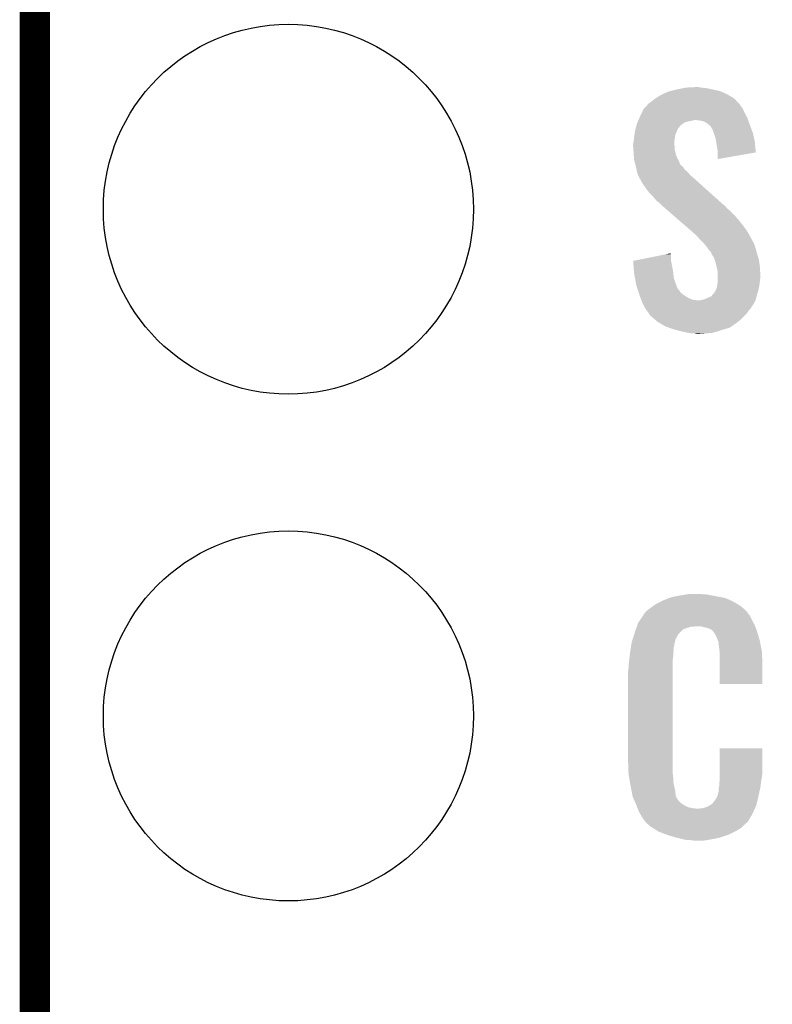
# Model space of a CAD drawing. Extents: x -1.3 to 24.2, y -3.9 to 39.7.
# Tile 31 of 42: x -1.3 to 2.4, y 26.5 to 31.4. Entities that reach past the tile are written whole.
import ezdxf

# ---------------------------------------------------------------- set-up
doc = ezdxf.new("R2010")
doc.units = 0
doc.layers.get('0').update_dxf_attribs({"linetype": 'CONTINUOUS'})
for name, color, linetype in [('3V3_TO_5V_CLICK_V100_GKO', 14, 'CONTINUOUS'), ('3V3_TO_5V_CLICK_V100_GTO', 12, 'CONTINUOUS'), ('3V3_TO_5V_CLICK_V100_GTS', 13, 'CONTINUOUS')]:
    doc.layers.add(name, color=color, linetype=linetype)

# ---------------------------------------------------------------- blocks, each defined once
blk = doc.blocks.new('ROUND_23')
blk.add_circle((0, 0), 0.9271)

msp = doc.modelspace()

# ---------------------------------------------------------------- linework, layer by layer
at = {"layer": '3V3_TO_5V_CLICK_V100_GKO', "const_width": 0.1524}
msp.add_lwpolyline([(-1.27, -3.81), (-1.27, 39.5986), (24.13, 39.5986)], dxfattribs=at)
at = {"layer": '3V3_TO_5V_CLICK_V100_GTO'}
for points in [[(1.991362, 31.0896), (2.04216, 31.09214), (2.067558, 31.0896), (2.054862, 31.09214)], [(1.844038, 31.0388), (1.869442, 31.05404), (2.226946, 31.0388), (2.20218, 31.05404)], [(1.869442, 31.05404), (1.902462, 31.069282), (2.20218, 31.05404), (2.169518, 31.069282)], [(1.902462, 31.069282), (1.912606, 31.071818), (2.169518, 31.069282), (2.164082, 31.071818)], [(1.912606, 31.071818), (1.9431, 31.07944), (2.164082, 31.071818), (2.128518, 31.07944)], [(1.9431, 31.07944), (1.979296, 31.08706), (2.128518, 31.07944), (2.09296, 31.08706)], [(1.979296, 31.08706), (1.991362, 31.0896), (2.09296, 31.08706), (2.067558, 31.0896)], [(1.782868, 30.985458), (1.794512, 30.99816), (2.27584, 30.985458), (2.26568, 30.99816)], [(1.794512, 30.99816), (1.799164, 31.003236), (2.26568, 30.99816), (2.263142, 31.003236)], [(1.799164, 31.003236), (1.808484, 31.013402), (2.263142, 31.003236), (2.253824, 31.013402)], [(1.808484, 31.013402), (1.81356, 31.01594), (2.253824, 31.013402), (2.251498, 31.01594)], [(1.81356, 31.01594), (1.82626, 31.0261), (2.251498, 31.01594), (2.242186, 31.0261)], [(1.82626, 31.0261), (1.836924, 31.033718), (2.242186, 31.0261), (2.235202, 31.033718)], [(1.836924, 31.033718), (1.844038, 31.0388), (2.235202, 31.033718), (2.226946, 31.0388)], [(1.759492, 30.939738), (1.76276, 30.94736), (2.2987, 30.939738), (2.294544, 30.94736)], [(1.76276, 30.94736), (1.77292, 30.96768), (2.294544, 30.94736), (2.28346, 30.96768)], [(1.77292, 30.96768), (1.780542, 30.98292), (2.28346, 30.96768), (2.276928, 30.98292)], [(1.780542, 30.98292), (1.782868, 30.985458), (2.276928, 30.98292), (2.27584, 30.985458)], [(1.742436, 30.894014), (1.743162, 30.896552), (1.960874, 30.894014), (1.96088, 30.896552)], [(1.743162, 30.896552), (1.746068, 30.90672), (1.96088, 30.896552), (1.97358, 30.90672)], [(1.746068, 30.90672), (1.74752, 30.911802), (1.97358, 30.90672), (1.981202, 30.911802)], [(1.74752, 30.911802), (1.749694, 30.916878), (1.981202, 30.911802), (1.988816, 30.916878)], [(1.749694, 30.916878), (1.751872, 30.92196), (1.988816, 30.916878), (2.01422, 30.92196)], [(1.751872, 30.92196), (1.75405, 30.92704), (2.01422, 30.92196), (2.034538, 30.92704)], [(1.75405, 30.92704), (1.759492, 30.939738), (2.303236, 30.92704), (2.2987, 30.939738)], [(2.062478, 30.9245), (2.042158, 30.92704), (2.304144, 30.9245), (2.303236, 30.92704)], [(2.082798, 30.919422), (2.062478, 30.9245), (2.305958, 30.919422), (2.304144, 30.9245)], [(2.095498, 30.911802), (2.082798, 30.919422), (2.308678, 30.911802), (2.305958, 30.919422)], [(2.105026, 30.90418), (2.095498, 30.911802), (2.3114, 30.90418), (2.308678, 30.911802)], [(2.108198, 30.901642), (2.105026, 30.90418), (2.312352, 30.901642), (2.3114, 30.90418)], [(2.118356, 30.891482), (2.108198, 30.901642), (2.316162, 30.891482), (2.312352, 30.901642)], [(1.73228, 30.84322), (1.73345, 30.850836), (1.93693, 30.84322), (1.93802, 30.850836)], [(1.73345, 30.850836), (1.737358, 30.87624), (1.93802, 30.850836), (1.94818, 30.87624)], [(1.737358, 30.87624), (1.73736, 30.876242), (1.94818, 30.87624), (1.94818, 30.876242)], [(1.73736, 30.876242), (1.74026, 30.886396), (1.94818, 30.876242), (1.953258, 30.886396)], [(1.74026, 30.886396), (1.742436, 30.894014), (1.953258, 30.886396), (1.960874, 30.894014)], [(2.1209, 30.883864), (2.118356, 30.891482), (2.31902, 30.883864), (2.316162, 30.891482)], [(2.125974, 30.878786), (2.1209, 30.883864), (2.320924, 30.878786), (2.31902, 30.883864)], [(2.12598, 30.876244), (2.125974, 30.878786), (2.321876, 30.876244), (2.320924, 30.878786)], [(2.130746, 30.863538), (2.12598, 30.876244), (2.32664, 30.863538), (2.321876, 30.876244)], [(2.133602, 30.85592), (2.130746, 30.863538), (2.328334, 30.85592), (2.32664, 30.863538)], [(2.14122, 30.830522), (2.133602, 30.85592), (2.333978, 30.830522), (2.328334, 30.85592)], [(1.7272, 30.807662), (1.729104, 30.815278), (1.93294, 30.807662), (1.93294, 30.815278)], [(1.7272, 30.805118), (1.7272, 30.807662), (1.93294, 30.805118), (1.93294, 30.807662)], [(1.7272, 30.794958), (1.7272, 30.805118), (1.93548, 30.794958), (1.93294, 30.805118)], [(1.729104, 30.815278), (1.72974, 30.817822), (1.93294, 30.815278), (1.933302, 30.817822)], [(1.72974, 30.817822), (1.73228, 30.84322), (1.933302, 30.817822), (1.93693, 30.84322)], [(2.143338, 30.817818), (2.14122, 30.830522), (2.3368, 30.817818), (2.333978, 30.830522)], [(2.14884, 30.7848), (2.143338, 30.817818), (2.339934, 30.7848), (2.3368, 30.817818)], [(1.72829, 30.779718), (1.7272, 30.794958), (1.93548, 30.779718), (1.93548, 30.794958)], [(1.72974, 30.7594), (1.72829, 30.779718), (1.94056, 30.7594), (1.93548, 30.779718)], [(1.730522, 30.749238), (1.72974, 30.7594), (1.9431, 30.749238), (1.94056, 30.7594)], [(1.73228, 30.726382), (1.730522, 30.749238), (1.953652, 30.726382), (1.9431, 30.749238)], [(2.15138, 30.76448), (2.14884, 30.7848), (2.34186, 30.76448), (2.339934, 30.7848)], [(2.15138, 30.764476), (2.15138, 30.76448), (2.34186, 30.764476), (2.34186, 30.76448)], [(2.15138, 30.731486), (2.15138, 30.764476), (2.15138, 30.731486), (2.34186, 30.764476)], [(1.735052, 30.71622), (1.73228, 30.726382), (1.958342, 30.71622), (1.953652, 30.726382)], [(1.735746, 30.713674), (1.735052, 30.71622), (1.96088, 30.713674), (1.958342, 30.71622)], [(1.737132, 30.708594), (1.735746, 30.713674), (1.960884, 30.708594), (1.96088, 30.713674)], [(1.739208, 30.700978), (1.737132, 30.708594), (1.965962, 30.700978), (1.960884, 30.708594)], [(1.7399, 30.69844), (1.739208, 30.700978), (1.969346, 30.69844), (1.965962, 30.700978)], [(1.740918, 30.693358), (1.7399, 30.69844), (1.976122, 30.693358), (1.969346, 30.69844)], [(1.743966, 30.678118), (1.740918, 30.693358), (1.986282, 30.678118), (1.976122, 30.693358)], [(1.74498, 30.673038), (1.743966, 30.678118), (1.992634, 30.673038), (1.986282, 30.678118)], [(1.746432, 30.66796), (1.74498, 30.673038), (1.998982, 30.66796), (1.992634, 30.673038)], [(1.750058, 30.655262), (1.746432, 30.66796), (2.009864, 30.655262), (1.998982, 30.66796)], [(1.752602, 30.650178), (1.750058, 30.655262), (2.01422, 30.650178), (2.009864, 30.655262)], [(1.75768, 30.64002), (1.752602, 30.650178), (2.026074, 30.64002), (2.01422, 30.650178)], [(1.759376, 30.63494), (1.75768, 30.64002), (2.032, 30.63494), (2.026074, 30.64002)], [(1.76022, 30.632404), (1.759376, 30.63494), (2.034824, 30.632404), (2.032, 30.63494)], [(1.762758, 30.62986), (1.76022, 30.632404), (2.037656, 30.62986), (2.034824, 30.632404)], [(1.775458, 30.607), (1.762758, 30.62986), (2.063104, 30.607), (2.037656, 30.62986)], [(1.79324, 30.5816), (1.775458, 30.607), (2.09138, 30.5816), (2.063104, 30.607)], [(1.81102, 30.558742), (1.79324, 30.5816), (2.116826, 30.558742), (2.09138, 30.5816)], [(1.828802, 30.54096), (1.81102, 30.558742), (2.136622, 30.54096), (2.116826, 30.558742)], [(1.844038, 30.52318), (1.828802, 30.54096), (2.156414, 30.52318), (2.136622, 30.54096)], [(1.856738, 30.513022), (1.844038, 30.52318), (2.167722, 30.513022), (2.156414, 30.52318)], [(1.86944, 30.500318), (1.856738, 30.513022), (2.181864, 30.500318), (2.167722, 30.513022)], [(1.872374, 30.497776), (1.86944, 30.500318), (2.186942, 30.497776), (2.181864, 30.500318)], [(1.887026, 30.485078), (1.872374, 30.497776), (2.197102, 30.485078), (2.186942, 30.497776)], [(1.901676, 30.472382), (1.887026, 30.485078), (2.212338, 30.472382), (2.197102, 30.485078)], [(1.925124, 30.45206), (1.901676, 30.472382), (2.23266, 30.45206), (2.212338, 30.472382)], [(1.951502, 30.4292), (1.925124, 30.45206), (2.25298, 30.4292), (2.23266, 30.45206)], [(1.98374, 30.40126), (1.951502, 30.4292), (2.27584, 30.40126), (2.25298, 30.4292)], [(2.01598, 30.37332), (1.98374, 30.40126), (2.296162, 30.37332), (2.27584, 30.40126)], [(2.02184, 30.36824), (2.01598, 30.37332), (2.299126, 30.36824), (2.296162, 30.37332)], [(2.0447, 30.34792), (2.02184, 30.36824), (2.310978, 30.34792), (2.299126, 30.36824)], [(2.049216, 30.34284), (2.0447, 30.34792), (2.31394, 30.34284), (2.310978, 30.34792)], [(2.062762, 30.327602), (2.049216, 30.34284), (2.32156, 30.327602), (2.31394, 30.34284)], [(2.06502, 30.32506), (2.062762, 30.327602), (2.323014, 30.32506), (2.32156, 30.327602)], [(2.08026, 30.30982), (2.06502, 30.32506), (2.33172, 30.30982), (2.323014, 30.32506)], [(2.082802, 30.307278), (2.08026, 30.30982), (2.332674, 30.307278), (2.33172, 30.30982)], [(2.0955, 30.29204), (2.082802, 30.307278), (2.338388, 30.29204), (2.332674, 30.307278)], [(1.814964, 30.238698), (1.8902, 30.253938), (1.9177, 30.238698), (1.91516, 30.253938)], [(1.8902, 30.253938), (1.91516, 30.258994), (1.91516, 30.253938), (1.91516, 30.258994)], [(2.097192, 30.289502), (2.0955, 30.29204), (2.339338, 30.289502), (2.338388, 30.29204)], [(2.10566, 30.2768), (2.097192, 30.289502), (2.342804, 30.2768), (2.339338, 30.289502)], [(2.115818, 30.26664), (2.10566, 30.2768), (2.345576, 30.26664), (2.342804, 30.2768)], [(2.118358, 30.261564), (2.115818, 30.26664), (2.34696, 30.261564), (2.345576, 30.26664)], [(2.11836, 30.26156), (2.118358, 30.261564), (2.34696, 30.26156), (2.34696, 30.261564)], [(2.11836, 30.259024), (2.11836, 30.26156), (2.347742, 30.259024), (2.34696, 30.26156)], [(2.131058, 30.238702), (2.11836, 30.259024), (2.353994, 30.238702), (2.347742, 30.259024)], [(1.72722, 30.220924), (1.814964, 30.238698), (1.9177, 30.220924), (1.9177, 30.238698)], [(1.727424, 30.218378), (1.72722, 30.220924), (1.9177, 30.218378), (1.9177, 30.220924)], [(1.729448, 30.19298), (1.727424, 30.218378), (1.92278, 30.19298), (1.9177, 30.218378)], [(2.13487, 30.228538), (2.131058, 30.238702), (2.35712, 30.228538), (2.353994, 30.238702)], [(2.138678, 30.218382), (2.13487, 30.228538), (2.358476, 30.218382), (2.35712, 30.228538)], [(2.145666, 30.19044), (2.138678, 30.218382), (2.3622, 30.19044), (2.358476, 30.218382)], [(1.731674, 30.165042), (1.729448, 30.19298), (1.92786, 30.165042), (1.92278, 30.19298)], [(1.73228, 30.157418), (1.731674, 30.165042), (1.928554, 30.157418), (1.92786, 30.165042)], [(1.735976, 30.137098), (1.73228, 30.157418), (1.930402, 30.137098), (1.928554, 30.157418)], [(2.14884, 30.17774), (2.145666, 30.19044), (2.362994, 30.17774), (2.3622, 30.19044)], [(2.15138, 30.162502), (2.14884, 30.17774), (2.363948, 30.162502), (2.362994, 30.17774)], [(2.15138, 30.149802), (2.15138, 30.162502), (2.36474, 30.149802), (2.363948, 30.162502)], [(1.741518, 30.10662), (1.735976, 30.137098), (1.94056, 30.10662), (1.930402, 30.137098)], [(1.74244, 30.10154), (1.741518, 30.10662), (1.942594, 30.10154), (1.94056, 30.10662)], [(2.148416, 30.099002), (2.15138, 30.116782), (2.35966, 30.099002), (2.361882, 30.116782)], [(2.15138, 30.1371), (2.15138, 30.149802), (2.36474, 30.1371), (2.36474, 30.149802)], [(2.15138, 30.11932), (2.15138, 30.1371), (2.3622, 30.11932), (2.36474, 30.1371)], [(2.15138, 30.116782), (2.15138, 30.11932), (2.361882, 30.116782), (2.3622, 30.11932)], [(1.748858, 30.08122), (1.74244, 30.10154), (1.950724, 30.08122), (1.942594, 30.10154)], [(1.751266, 30.073596), (1.748858, 30.08122), (1.958342, 30.073596), (1.950724, 30.08122)], [(1.754472, 30.063438), (1.751266, 30.073596), (1.963424, 30.063438), (1.958342, 30.073596)], [(1.75768, 30.05328), (1.754472, 30.063438), (1.97612, 30.05328), (1.963424, 30.063438)], [(2.125982, 30.05328), (2.13106, 30.05836), (2.348484, 30.05328), (2.350008, 30.05836)], [(2.13106, 30.05836), (2.14122, 30.0736), (2.350008, 30.05836), (2.35458, 30.0736)], [(2.14122, 30.0736), (2.1463, 30.086302), (2.35458, 30.0736), (2.35712, 30.086302)], [(2.1463, 30.086302), (2.148416, 30.099002), (2.35712, 30.086302), (2.35966, 30.099002)], [(1.75768, 30.053278), (1.75768, 30.05328), (1.976124, 30.053278), (1.97612, 30.05328)], [(1.76149, 30.043122), (1.75768, 30.053278), (1.991358, 30.043122), (1.976124, 30.053278)], [(1.7653, 30.03296), (1.76149, 30.043122), (2.00914, 30.03296), (1.991358, 30.043122)], [(1.768158, 30.02534), (1.7653, 30.03296), (2.029462, 30.02534), (2.00914, 30.03296)], [(1.76911, 30.0228), (1.768158, 30.02534), (2.054858, 30.0228), (2.029462, 30.02534)], [(1.770064, 30.020258), (1.76911, 30.0228), (2.33934, 30.020258), (2.340032, 30.0228)], [(1.77292, 30.01264), (1.770064, 30.020258), (2.334768, 30.01264), (2.33934, 30.020258)], [(1.781812, 29.994858), (1.77292, 30.01264), (2.324098, 29.994858), (2.334768, 30.01264)], [(2.059942, 30.0228), (2.0701, 30.02534), (2.340032, 30.0228), (2.340724, 30.02534)], [(2.0701, 30.02534), (2.082802, 30.027882), (2.340724, 30.02534), (2.341418, 30.027882)], [(2.082802, 30.027882), (2.10566, 30.03804), (2.341418, 30.027882), (2.344188, 30.03804)], [(2.10566, 30.03804), (2.118362, 30.043124), (2.344188, 30.03804), (2.345574, 30.043124)], [(2.118362, 30.043124), (2.12217, 30.0482), (2.345574, 30.043124), (2.34696, 30.0482)], [(2.12217, 30.0482), (2.125982, 30.05328), (2.34696, 30.0482), (2.348484, 30.05328)], [(1.783084, 29.992316), (1.781812, 29.994858), (2.321558, 29.992316), (2.324098, 29.994858)], [(1.78816, 29.982162), (1.783084, 29.992316), (2.316478, 29.982162), (2.321558, 29.992316)], [(1.788162, 29.98216), (1.78816, 29.982162), (2.316478, 29.98216), (2.316478, 29.982162)], [(1.795782, 29.972), (1.788162, 29.98216), (2.30632, 29.972), (2.316478, 29.98216)], [(1.8034, 29.96184), (1.795782, 29.972), (2.299546, 29.96184), (2.30632, 29.972)], [(1.80645, 29.956758), (1.8034, 29.96184), (2.296158, 29.956758), (2.299546, 29.96184)], [(1.811018, 29.949142), (1.80645, 29.956758), (2.28854, 29.949142), (2.296158, 29.956758)], [(1.81356, 29.946598), (1.811018, 29.949142), (2.285996, 29.946598), (2.28854, 29.949142)], [(1.840228, 29.92374), (1.81356, 29.946598), (2.263138, 29.92374), (2.285996, 29.946598)], [(1.849118, 29.91612), (1.840228, 29.92374), (2.252978, 29.91612), (2.263138, 29.92374)], [(1.861818, 29.9085), (1.849118, 29.91612), (2.24282, 29.9085), (2.252978, 29.91612)], [(1.887218, 29.89326), (1.861818, 29.9085), (2.221048, 29.89326), (2.24282, 29.9085)], [(1.894422, 29.890718), (1.887218, 29.89326), (2.217418, 29.890718), (2.221048, 29.89326)], [(1.901612, 29.88818), (1.894422, 29.890718), (2.214876, 29.88818), (2.217418, 29.890718)], [(1.923204, 29.88056), (1.901612, 29.88818), (2.19202, 29.88056), (2.214876, 29.88818)], [(1.9304, 29.87802), (1.923204, 29.88056), (2.18313, 29.87802), (2.19202, 29.88056)], [(1.939926, 29.87548), (1.9304, 29.87802), (2.17424, 29.87548), (2.18313, 29.87802)], [(1.968494, 29.867862), (1.939926, 29.87548), (2.15138, 29.867862), (2.17424, 29.87548)], [(1.9685, 29.86786), (1.968494, 29.867862), (2.151372, 29.86786), (2.15138, 29.867862)], [(2.004062, 29.86024), (1.9685, 29.86786), (2.123438, 29.86024), (2.151372, 29.86786)], [(2.02184, 29.8577), (2.004062, 29.86024), (2.09296, 29.8577), (2.123438, 29.86024)], [(2.044698, 29.85516), (2.034538, 29.8577), (2.059942, 29.85516), (2.09296, 29.8577)], [(1.87706, 28.51912), (1.902458, 28.52928), (2.215968, 28.51912), (2.192744, 28.52928)], [(1.902458, 28.52928), (1.910072, 28.531818), (2.192744, 28.52928), (2.186942, 28.531818)], [(1.910072, 28.531818), (1.925322, 28.5369), (2.186942, 28.531818), (2.159842, 28.5369)], [(1.925322, 28.5369), (1.95072, 28.54198), (2.159842, 28.5369), (2.132752, 28.54198)], [(1.95072, 28.54198), (1.9812, 28.54706), (2.132752, 28.54198), (2.10566, 28.54706)], [(1.9812, 28.54706), (1.99644, 28.5496), (2.10566, 28.54706), (2.090422, 28.5496)], [(1.99644, 28.5496), (2.011682, 28.55214), (2.075182, 28.5496), (2.062482, 28.55214)], [(1.806788, 28.475942), (1.81356, 28.48102), (2.28346, 28.475942), (2.277536, 28.48102)], [(1.81356, 28.48102), (1.82753, 28.49118), (2.277536, 28.48102), (2.265682, 28.49118)], [(1.82753, 28.49118), (1.841502, 28.50134), (2.265682, 28.49118), (2.248748, 28.50134)], [(1.841502, 28.50134), (1.8669, 28.51404), (2.248748, 28.50134), (2.22758, 28.51404)], [(1.8669, 28.51404), (1.87706, 28.51912), (2.22758, 28.51404), (2.215968, 28.51912)], [(1.763076, 28.4226), (1.777042, 28.442918), (2.32156, 28.4226), (2.311402, 28.442918)], [(1.777042, 28.442918), (1.78054, 28.448004), (2.311402, 28.442918), (2.307334, 28.448004)], [(1.78054, 28.448004), (1.780546, 28.450546), (2.307334, 28.448004), (2.3053, 28.450546)], [(1.780546, 28.450546), (1.783082, 28.453082), (2.3053, 28.450546), (2.303272, 28.453082)], [(1.783082, 28.453082), (1.785112, 28.45562), (2.303272, 28.453082), (2.30124, 28.45562)], [(1.785112, 28.45562), (1.789172, 28.460696), (2.30124, 28.45562), (2.298702, 28.460696)], [(1.789172, 28.460696), (1.793242, 28.465782), (2.298702, 28.460696), (2.293618, 28.465782)], [(1.793242, 28.465782), (1.806788, 28.475942), (2.293618, 28.465782), (2.28346, 28.475942)], [(1.741042, 28.374336), (1.742822, 28.379422), (1.97866, 28.374336), (1.99136, 28.379422)], [(1.742822, 28.379422), (1.745488, 28.38704), (1.99136, 28.379422), (2.016756, 28.38704)], [(1.745488, 28.38704), (1.746376, 28.389578), (2.029456, 28.38704), (2.037078, 28.389578)], [(1.746376, 28.38958), (1.748154, 28.394658), (2.338614, 28.38958), (2.3368, 28.394658)], [(1.746376, 28.389578), (1.746376, 28.38958), (2.037078, 28.389578), (2.065018, 28.38958)], [(1.748154, 28.394658), (1.752602, 28.407362), (2.3368, 28.394658), (2.329872, 28.407362)], [(1.752602, 28.407362), (1.763076, 28.4226), (2.329872, 28.407362), (2.32156, 28.4226)], [(2.0828, 28.3845), (2.065018, 28.38958), (2.340428, 28.3845), (2.338614, 28.38958)], [(2.0955, 28.38196), (2.0828, 28.3845), (2.341336, 28.38196), (2.340428, 28.3845)], [(2.105658, 28.379422), (2.0955, 28.38196), (2.342242, 28.379422), (2.341336, 28.38196)], [(2.120896, 28.371802), (2.105658, 28.379422), (2.344964, 28.371802), (2.342242, 28.379422)], [(1.725192, 28.326078), (1.732412, 28.348938), (1.940558, 28.326078), (1.953258, 28.348938)], [(1.732412, 28.348938), (1.73482, 28.35656), (1.953258, 28.348938), (1.96088, 28.35656)], [(1.73482, 28.35656), (1.741042, 28.374336), (1.96088, 28.35656), (1.97866, 28.374336)], [(2.125978, 28.366722), (2.120896, 28.371802), (2.346778, 28.366722), (2.344964, 28.371802)], [(2.131424, 28.3591), (2.125978, 28.366722), (2.349498, 28.3591), (2.346778, 28.366722)], [(2.138678, 28.348942), (2.131424, 28.3591), (2.352488, 28.348942), (2.349498, 28.3591)], [(2.14884, 28.32608), (2.138678, 28.348942), (2.359212, 28.32608), (2.352488, 28.348942)], [(1.713864, 28.270198), (1.715768, 28.282896), (1.9304, 28.270198), (1.9304, 28.282896)], [(1.715768, 28.282896), (1.716912, 28.290518), (1.9304, 28.282896), (1.932938, 28.290518)], [(1.716912, 28.290518), (1.718054, 28.298138), (1.932938, 28.290518), (1.93294, 28.298138)], [(1.718054, 28.298138), (1.71958, 28.308302), (1.93294, 28.298138), (1.93571, 28.308302)], [(1.71958, 28.308302), (1.725192, 28.326078), (1.93571, 28.308302), (1.940558, 28.326078)], [(2.152904, 28.315922), (2.14884, 28.32608), (2.3622, 28.315922), (2.359212, 28.32608)], [(2.15392, 28.31338), (2.152904, 28.315922), (2.362686, 28.31338), (2.3622, 28.315922)], [(2.156458, 28.308304), (2.15392, 28.31338), (2.363652, 28.308304), (2.362686, 28.31338)], [(2.15646, 28.290522), (2.156458, 28.308304), (2.367038, 28.290522), (2.363652, 28.308304)], [(2.159, 28.27528), (2.15646, 28.290522), (2.369942, 28.27528), (2.367038, 28.290522)], [(1.707178, 28.216858), (1.709568, 28.23718), (1.92532, 28.216858), (1.92786, 28.23718)], [(1.709568, 28.23718), (1.71166, 28.254958), (1.92786, 28.23718), (1.92786, 28.254958)], [(1.71166, 28.254958), (1.71196, 28.2575), (1.92786, 28.254958), (1.928282, 28.2575)], [(1.71196, 28.2575), (1.713864, 28.270198), (1.928282, 28.2575), (1.9304, 28.270198)], [(2.159978, 28.262578), (2.159, 28.27528), (2.37236, 28.262578), (2.369942, 28.27528)], [(2.16154, 28.24226), (2.159978, 28.262578), (2.373244, 28.24226), (2.37236, 28.262578)], [(2.16154, 28.20416), (2.16154, 28.24226), (2.3749, 28.20416), (2.373244, 28.24226)], [(1.70434, 28.194), (1.70688, 28.21432), (1.92532, 28.194), (1.92532, 28.21432)], [(1.70434, 28.178762), (1.70434, 28.194), (1.92532, 28.178762), (1.92532, 28.194)], [(1.70688, 28.21432), (1.707178, 28.216858), (1.92532, 28.21432), (1.92532, 28.216858)], [(2.16154, 28.100042), (2.16154, 28.20416), (2.374878, 28.100042), (2.3749, 28.20416)], [(1.7018, 28.163522), (1.70434, 28.178762), (1.92532, 28.163522), (1.92532, 28.178762)], [(1.7018, 27.71648), (1.7018, 28.163522), (1.92532, 27.71648), (1.92532, 28.163522)], [(2.374878, 28.10002), (2.16154, 28.100042), (2.374878, 28.10002), (2.374878, 28.100042)], [(2.161544, 27.65298), (2.16156, 27.777418), (2.3749, 27.65298), (2.3749, 27.777418)], [(2.16156, 27.777418), (2.161562, 27.77744), (2.3749, 27.777418), (2.161562, 27.77744)], [(1.704152, 27.65298), (1.7018, 27.71648), (1.92532, 27.65298), (1.92532, 27.71648)], [(1.70434, 27.647902), (1.704152, 27.65298), (1.925956, 27.647902), (1.92532, 27.65298)], [(1.706992, 27.632658), (1.70434, 27.647902), (1.92786, 27.632658), (1.925956, 27.647902)], [(2.16154, 27.6352), (2.161544, 27.65298), (2.37236, 27.6352), (2.3749, 27.65298)], [(1.710526, 27.612338), (1.706992, 27.632658), (1.92786, 27.612338), (1.92786, 27.632658)], [(1.7145, 27.58948), (1.710526, 27.612338), (1.932674, 27.58948), (1.92786, 27.612338)], [(1.71934, 27.564078), (1.7145, 27.58948), (1.93802, 27.564078), (1.932674, 27.58948)], [(2.156968, 27.581862), (2.159, 27.592022), (2.36474, 27.581862), (2.366094, 27.592022)], [(2.159, 27.60472), (2.160904, 27.61996), (2.367786, 27.60472), (2.36982, 27.61996)], [(2.159, 27.592022), (2.159, 27.60472), (2.366094, 27.592022), (2.367786, 27.60472)], [(2.160904, 27.61996), (2.16154, 27.625042), (2.36982, 27.61996), (2.370666, 27.625042)], [(2.16154, 27.625042), (2.16154, 27.6352), (2.370666, 27.625042), (2.37236, 27.6352)], [(1.724178, 27.538676), (1.71934, 27.564078), (1.940562, 27.538676), (1.93802, 27.564078)], [(2.148842, 27.53614), (2.15646, 27.564082), (2.35458, 27.53614), (2.360788, 27.564082)], [(2.15646, 27.579322), (2.156968, 27.581862), (2.364174, 27.579322), (2.36474, 27.581862)], [(2.15646, 27.564082), (2.15646, 27.579322), (2.360788, 27.564082), (2.364174, 27.579322)], [(1.72466, 27.536142), (1.724178, 27.538676), (1.942012, 27.536142), (1.940562, 27.538676)], [(1.73133, 27.5209), (1.72466, 27.536142), (1.950722, 27.5209), (1.942012, 27.536142)], [(1.732442, 27.518356), (1.73133, 27.5209), (1.953262, 27.518356), (1.950722, 27.5209)], [(1.734662, 27.51328), (1.732442, 27.518356), (1.955802, 27.51328), (1.953262, 27.518356)], [(1.737996, 27.50566), (1.734662, 27.51328), (1.96342, 27.50566), (1.955802, 27.51328)], [(1.74244, 27.4955), (1.737996, 27.50566), (1.978662, 27.4955), (1.96342, 27.50566)], [(1.744394, 27.49042), (1.74244, 27.4955), (1.986282, 27.49042), (1.978662, 27.4955)], [(1.747326, 27.482798), (1.744394, 27.49042), (2.001522, 27.482798), (1.986282, 27.49042)], [(2.100582, 27.48534), (2.113276, 27.492958), (2.341032, 27.48534), (2.344418, 27.492958)], [(2.113276, 27.492958), (2.11328, 27.49296), (2.344418, 27.492958), (2.344418, 27.49296)], [(2.11328, 27.49296), (2.123444, 27.50058), (2.344418, 27.49296), (2.34621, 27.50058)], [(2.123444, 27.50058), (2.12598, 27.500602), (2.34621, 27.50058), (2.346216, 27.500602)], [(2.12598, 27.500602), (2.125984, 27.503124), (2.346216, 27.500602), (2.34681, 27.503124)], [(2.125984, 27.503124), (2.13614, 27.515822), (2.34681, 27.503124), (2.349798, 27.515822)], [(2.13614, 27.515822), (2.148842, 27.53614), (2.349798, 27.515822), (2.35458, 27.53614)], [(1.74928, 27.47772), (1.747326, 27.482798), (2.024382, 27.47772), (2.001522, 27.482798)], [(1.750256, 27.47518), (1.74928, 27.47772), (2.047242, 27.47518), (2.024382, 27.47772)], [(1.75514, 27.46248), (1.750256, 27.47518), (2.330872, 27.46248), (2.336516, 27.47518)], [(1.763608, 27.44724), (1.75514, 27.46248), (2.3241, 27.44724), (2.330872, 27.46248)], [(1.767842, 27.439618), (1.763608, 27.44724), (2.319526, 27.439618), (2.3241, 27.44724)], [(2.047242, 27.47518), (2.057402, 27.475182), (2.336516, 27.47518), (2.336516, 27.475182)], [(2.057402, 27.475182), (2.065024, 27.47772), (2.336516, 27.475182), (2.337644, 27.47772)], [(2.075184, 27.47772), (2.100582, 27.48534), (2.337644, 27.47772), (2.341032, 27.48534)], [(1.778, 27.42438), (1.767842, 27.439618), (2.310382, 27.42438), (2.319526, 27.439618)], [(1.780534, 27.421846), (1.778, 27.42438), (2.308862, 27.421846), (2.310382, 27.42438)], [(1.78054, 27.419306), (1.780534, 27.421846), (2.307338, 27.419306), (2.308862, 27.421846)], [(1.789252, 27.409138), (1.78054, 27.419306), (2.301238, 27.409138), (2.307338, 27.419306)], [(1.791428, 27.406598), (1.789252, 27.409138), (2.298698, 27.406598), (2.301238, 27.409138)], [(1.795778, 27.40152), (1.791428, 27.406598), (2.29235, 27.40152), (2.298698, 27.406598)], [(1.801706, 27.39644), (1.795778, 27.40152), (2.286, 27.39644), (2.29235, 27.40152)], [(1.813558, 27.38628), (1.801706, 27.39644), (2.27584, 27.38628), (2.286, 27.39644)], [(1.825756, 27.378658), (1.813558, 27.38628), (2.268218, 27.378658), (2.27584, 27.38628)], [(1.85014, 27.36342), (1.825756, 27.378658), (2.24282, 27.36342), (2.268218, 27.378658)], [(1.8542, 27.360882), (1.85014, 27.36342), (2.237742, 27.360882), (2.24282, 27.36342)], [(1.893386, 27.34564), (1.8542, 27.360882), (2.207258, 27.34564), (2.237742, 27.360882)], [(1.89992, 27.343098), (1.893386, 27.34564), (2.199632, 27.343098), (2.207258, 27.34564)], [(1.9431, 27.3304), (1.89992, 27.343098), (2.161538, 27.3304), (2.199632, 27.343098)], [(1.96342, 27.32532), (1.9431, 27.3304), (2.13868, 27.32532), (2.161538, 27.3304)], [(1.98374, 27.32024), (1.96342, 27.32532), (2.11074, 27.32024), (2.13868, 27.32532)], [(1.998978, 27.3177), (1.98374, 27.32024), (2.095498, 27.3177), (2.11074, 27.32024)], [(2.029458, 27.31516), (2.016758, 27.3177), (2.080258, 27.31516), (2.095498, 27.3177)]]:
    msp.add_solid(points, dxfattribs=at)

# ---------------------------------------------------------------- block references
at = {"layer": '3V3_TO_5V_CLICK_V100_GTS'}
for p in [(0, 30.48), (0, 27.94)]:
    msp.add_blockref('ROUND_23', p, dxfattribs=at)

doc.saveas('drawing.dxf')
